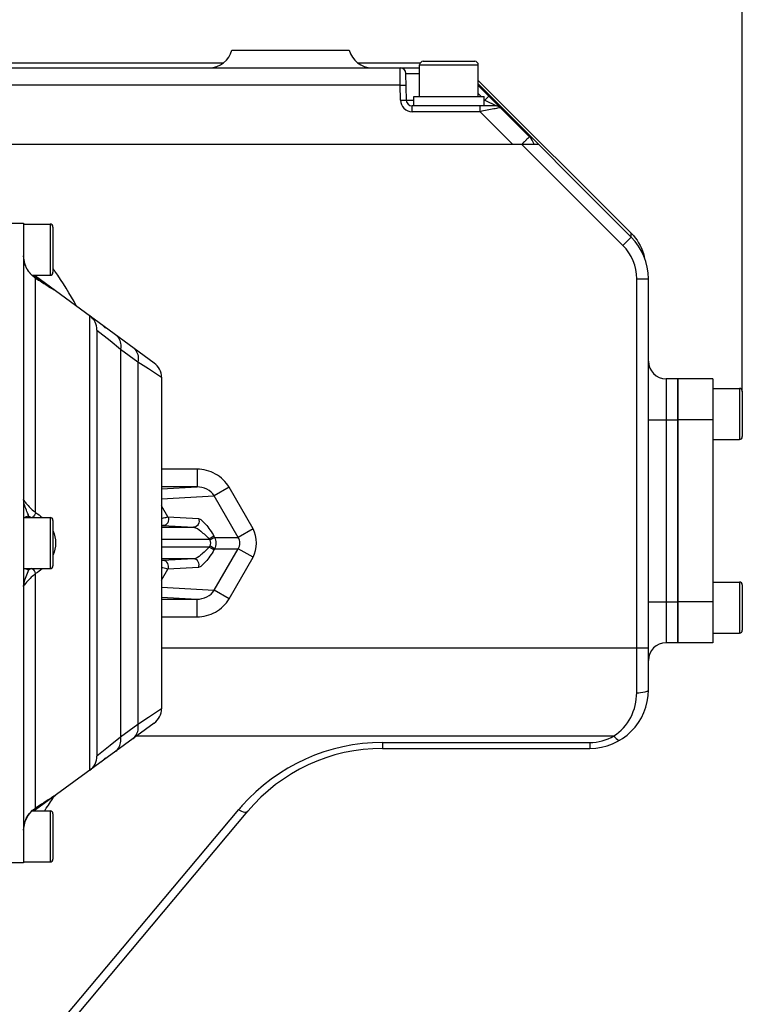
# Model space of a CAD drawing. Header units: millimetres. Extents: x 0 to 8410, y 0 to 5940.
# Tile 51 of 85: x 1946 to 2069, y 4476 to 4643. Entities that reach past the tile are written whole.
import ezdxf

# ---------------------------------------------------------------- set-up
doc = ezdxf.new("R2010")
doc.units = ezdxf.units.MM
doc.header["$LTSCALE"] = 462.55
doc.layers.get('0').update_dxf_attribs({"linetype": 'CONTINUOUS'})
for name, color, linetype in [('204101000013_DXF_DIMENSION', 7, 'CONTINUOUS'), ('304102000036DXF_CONTINUOUS_LINE', 7, 'CONTINUOUS'), ('304102000037DXF_CONTINUOUS_LINE', 7, 'CONTINUOUS'), ('304102000044DXF_CONTINUOUS_LINE', 7, 'CONTINUOUS'), ('304105000142DXF_CONTINUOUS_LINE', 7, 'CONTINUOUS'), ('304105000148DXF_CONTINUOUS_LINE', 7, 'CONTINUOUS'), ('501023000046DXF_CONTINUOUS_LINE', 7, 'CONTINUOUS'), ('501023000062DXF_CONTINUOUS_LINE', 7, 'CONTINUOUS'), ('501023000065DXF_CONTINUOUS_LINE', 7, 'CONTINUOUS'), ('504021000002DXF_CONTINUOUS_LINE', 7, 'CONTINUOUS')]:
    doc.layers.add(name, color=color, linetype=linetype)
doc.styles.get("Standard").update_dxf_attribs({"font": 'txt', "width": 0.7})
doc.dimstyles.new('DIMSTYLE_7', dxfattribs={"dimtxt": 70, "dimasz": 60, "dimexe": 1.5, "dimexo": 0, "dimgap": 1.75, "dimtad": 1, "dimdsep": 46, "dimtxsty": 'Standard', "dimblk": '_FILLED', "dimblk1": '_FILLED', "dimblk2": '_FILLED', "dimcen": 0.09, "dimclrt": 5, "dimazin": 2, "dimtp": 0.01, "dimtm": 0.01, "dimtfac": 1, "dimtofl": 0, "dimtmove": 0, "dimatfit": 3, "dimldrblk": '_FILLED', "dimfxl": 0, "dimtolj": 1, "dimarcsym": 0})

# ---------------------------------------------------------------- blocks, each defined once
blk = doc.blocks.new('_FILLED')
at = {"color": 0, "linetype": 'ByBlock'}
blk.add_solid([(0, 0), (-1, 0.125), (-1, -0.125)], dxfattribs=at)
blk = doc.blocks.new('*D29')
at = {"layer": '204101000013_DXF_DIMENSION', "color": 2, "linetype": 'Continuous'}
for p, q in [((1877.74, 4564.17), (1877.74, 4758.91)), ((2068.74, 4580.03), (2068.74, 4758.91)), ((1877.74, 4743.91), (1973.24, 4743.91)), ((2068.74, 4743.91), (1973.24, 4743.91))]:
    blk.add_line(p, q, dxfattribs=at)
at = {"layer": '204101000013_DXF_DIMENSION', "color": 2, "linetype": 'Continuous', "xscale": 60, "yscale": 60, "zscale": 60, "rotation": 180}
blk.add_blockref('_FILLED', (1877.74, 4743.91), dxfattribs=at)
at = {"layer": '204101000013_DXF_DIMENSION', "color": 2, "linetype": 'Continuous', "xscale": 60, "yscale": 60, "zscale": 60}
blk.add_blockref('_FILLED', (2068.74, 4743.91), dxfattribs=at)

msp = doc.modelspace()

# ---------------------------------------------------------------- linework, layer by layer
at = {"layer": '304102000036DXF_CONTINUOUS_LINE', "color": 7, "linetype": 'Continuous'}
for p, q in [((1981.738, 4638.175), (2001.738, 4638.175)), ((2049.809, 4606.296), (2023.859, 4632.246)), ((1918.923, 4622.175), (2033.93, 4622.175)), ((2052.738, 4529.175), (2052.738, 4599.225)), ((2057.738, 4582.175), (2055.738, 4582.175)), ((2057.738, 4582.175), (2057.738, 4537.175)), ((2057.738, 4537.175), (2055.738, 4537.175)), ((2007.419, 4519.175), (2042.738, 4519.175)), ((1889.756, 4395.621), (1984.438, 4508.458))]:
    msp.add_line(p, q, dxfattribs=at)
at = {"layer": '304102000036DXF_CONTINUOUS_LINE', "color": 9, "linetype": 'Continuous'}
for p, q in [((2048.395, 4604.882), (2031.102, 4622.175)), ((2048.395, 4604.882), (2049.809, 4606.296)), ((2050.738, 4528.665), (2050.738, 4599.225)), ((2050.738, 4599.225), (2052.738, 4599.225)), ((2055.738, 4582.175), (2055.738, 4537.175)), ((2052.738, 4575.175), (2057.738, 4575.175)), ((1975.793, 4566.751), (1969.738, 4566.751)), ((1975.793, 4566.751), (1975.793, 4563.752)), ((1969.738, 4563.398), (1975.793, 4563.752)), ((1975.793, 4563.752), (1969.738, 4563.752)), ((1981.245, 4563.675), (1978.736, 4562.226)), ((1985.336, 4556.589), (1981.245, 4563.675)), ((1969.738, 4561.701), (1978.736, 4562.226)), ((1982.827, 4555.141), (1978.736, 4562.226)), ((1970.822, 4558.627), (1969.738, 4560.505)), ((1970.822, 4558.627), (1976.033, 4558.343)), ((1969.738, 4556.86), (1975.196, 4556.86)), ((1969.985, 4557.144), (1975.196, 4556.86)), ((1985.336, 4556.589), (1982.827, 4555.141)), ((1969.738, 4554.86), (1977.84, 4554.86)), ((1978.677, 4555.343), (1977.84, 4554.86)), ((1977.84, 4554.86), (1977.957, 4554.658)), ((1978.794, 4555.141), (1977.957, 4554.658)), ((1978.677, 4555.343), (1978.794, 4555.141)), ((1978.794, 4555.141), (1982.827, 4555.141)), ((1977.84, 4553.489), (1969.738, 4553.489)), ((1977.957, 4553.692), (1977.84, 4553.489)), ((1978.677, 4553.006), (1977.84, 4553.489)), ((1978.794, 4553.209), (1977.957, 4553.692)), ((1978.794, 4553.209), (1978.677, 4553.006)), ((1978.736, 4546.123), (1982.827, 4553.208)), ((1978.794, 4553.209), (1982.827, 4553.208)), ((1985.336, 4551.76), (1982.827, 4553.209)), ((1975.196, 4551.489), (1969.738, 4551.489)), ((1975.196, 4551.489), (1969.985, 4551.205)), ((1981.245, 4544.674), (1985.336, 4551.76)), ((1969.738, 4547.844), (1970.822, 4549.722)), ((1976.033, 4550.007), (1970.822, 4549.722)), ((1969.738, 4546.648), (1978.736, 4546.123)), ((1981.245, 4544.674), (1978.736, 4546.123)), ((1969.738, 4544.951), (1975.793, 4544.598)), ((1969.738, 4544.598), (1975.793, 4544.598)), ((1975.793, 4541.598), (1975.793, 4544.598)), ((2052.738, 4544.175), (2057.738, 4544.175)), ((1969.738, 4541.598), (1975.793, 4541.598)), ((1969.738, 4536.303), (2052.738, 4536.303)), ((1965.514, 4521.303), (2046.834, 4521.303)), ((2007.419, 4520.175), (2007.419, 4519.175)), ((2007.419, 4520.175), (2042.738, 4520.175)), ((2042.738, 4520.175), (2042.738, 4519.175)), ((1951.34, 4510.857), (1951.42, 4510.982)), ((1894.322, 4403.174), (1982.906, 4508.744))]:
    msp.add_line(p, q, dxfattribs=at)
at = {"layer": '304102000036DXF_CONTINUOUS_LINE', "color": 7, "linetype": 'Continuous'}
for centre, radius, start, end in [((1977.865, 4639.175), 4, 270, 345.52249), ((2005.611, 4639.175), 4, 194.47751, 270), ((2016.788, 4625.175), 10, 45, 45.89233), ((2042.738, 4599.225), 10, 0, 45), ((2055.738, 4585.175), 3, 180, 270), ((2055.738, 4534.175), 3, 90, 180), ((2042.738, 4529.175), 10, 270, 360), ((2007.419, 4489.175), 30, 90.0002, 140.00012)]:
    msp.add_arc(centre, radius, start, end, dxfattribs=at)
at = {"layer": '304102000036DXF_CONTINUOUS_LINE', "color": 9, "linetype": 'Continuous'}
for centre, radius, start, end in [((2042.738, 4599.225), 8, 0, 45), ((1896.288, 4562.1), 67.323, 34.81178, 35.2877), ((1896.085, 4561.962), 67.569, 28.83512, 34.80977), ((2007.419, 4488.175), 32, 90.00001, 138.541), ((1877.74, 4558.173), 87.498, 326.65449, 327.26368), ((1877.738, 4558.174), 87.499, 325.79079, 326.65447), ((2007.42, 4488.174), 32.001, 138.54067, 139.99964), ((1877.736, 4558.176), 87.502, 325.42758, 325.79079)]:
    msp.add_arc(centre, radius, start, end, dxfattribs=at)
for points, knots in [([(1981.245, 4563.675), (1980.706, 4564.61), (1979.072, 4566.202), (1976.873, 4566.751), (1975.793, 4566.751)], [0, 0, 0, 0, 0.499684, 1, 1, 1, 1]), ([(1969.74, 4558.372), (1969.862, 4558.402), (1970.222, 4558.488), (1970.582, 4558.577), (1970.822, 4558.627)], [0, 0, 0, 0, 0.3386252, 1, 1, 1, 1]), ([(1970.822, 4558.627), (1970.974, 4558.335), (1970.981, 4557.556), (1970.304, 4557.146), (1969.985, 4557.144)], [0, 0, 0, 0, 0.5084397, 1, 1, 1, 1]), ([(1976.033, 4558.343), (1976.185, 4558.05), (1976.192, 4557.271), (1975.515, 4556.862), (1975.196, 4556.86)], [0, 0, 0, 0, 0.5084395, 1, 1, 1, 1]), ([(1976.033, 4558.343), (1976.23, 4558.332), (1976.679, 4557.996), (1977.601, 4557.049), (1978.258, 4556.067), (1978.677, 4555.343)], [0, 0, 0, 0, 0.1462458, 0.3814527, 1, 1, 1, 1]), ([(1969.738, 4557.151), (1969.788, 4557.15), (1969.87, 4557.149), (1969.952, 4557.146), (1969.985, 4557.144)], [0, 0, 0, 0, 0.5992992, 1, 1, 1, 1]), ([(1975.196, 4556.86), (1975.66, 4556.843), (1976.615, 4556.071), (1977.414, 4555.352), (1977.84, 4554.86)], [0, 0, 0, 0, 0.4163954, 1, 1, 1, 1]), ([(1977.84, 4553.489), (1977.414, 4552.997), (1976.615, 4552.278), (1975.66, 4551.506), (1975.196, 4551.489)], [0, 0, 0, 0, 0.5836868, 1, 1, 1, 1]), ([(1978.677, 4553.006), (1978.258, 4552.281), (1977.601, 4551.3), (1976.679, 4550.353), (1976.23, 4550.017), (1976.033, 4550.007)], [0, 0, 0, 0, 0.6187979, 0.85385, 1, 1, 1, 1]), ([(1969.985, 4551.205), (1969.952, 4551.203), (1969.87, 4551.2), (1969.788, 4551.199), (1969.739, 4551.198)], [0, 0, 0, 0, 0.4008607, 1, 1, 1, 1]), ([(1970.822, 4549.722), (1970.974, 4550.014), (1970.981, 4550.793), (1970.304, 4551.203), (1969.985, 4551.205)], [0, 0, 0, 0, 0.5084396, 1, 1, 1, 1]), ([(1976.033, 4550.007), (1976.185, 4550.299), (1976.192, 4551.078), (1975.515, 4551.488), (1975.196, 4551.489)], [0, 0, 0, 0, 0.5084397, 1, 1, 1, 1]), ([(1970.822, 4549.722), (1970.768, 4549.733), (1970.406, 4549.815), (1970.045, 4549.903), (1969.738, 4549.977)], [0, 0, 0, 0, 0.1480849, 1, 1, 1, 1]), ([(1975.793, 4541.598), (1976.873, 4541.598), (1979.072, 4542.147), (1980.706, 4543.739), (1981.245, 4544.674)], [0, 0, 0, 0, 0.5003146, 1, 1, 1, 1]), ([(2046.834, 4521.303), (2048.035, 4522.069), (2050.051, 4524.312), (2050.738, 4527.224), (2050.738, 4528.665)], [0, 0, 0, 0, 0.4969873, 1, 1, 1, 1]), ([(2050.738, 4528.665), (2051.212, 4528.665), (2051.774, 4528.715), (2052.738, 4528.945), (2052.738, 4529.175)], [0, 0, 0, 0, 0.6740769, 1, 1, 1, 1]), ([(2046.834, 4521.303), (2047.012, 4521.079), (2047.255, 4520.781), (2047.734, 4520.511), (2047.858, 4520.585)], [0, 0, 0, 0, 0.6647211, 1, 1, 1, 1]), ([(1982.906, 4508.744), (1983.064, 4508.644), (1983.492, 4508.406), (1984.215, 4508.193), (1984.438, 4508.458)], [0, 0, 0, 0, 0.3505893, 1, 1, 1, 1])]:
    msp.add_open_spline(points, degree=3, knots=knots, dxfattribs=at)
for points in [[(1978.736, 4562.226), (1978.153, 4563.164), (1976.898, 4563.756), (1975.793, 4563.752)], [(1985.336, 4551.76), (1986.141, 4553.154), (1986.141, 4555.195), (1985.336, 4556.589)], [(1977.957, 4554.658), (1978.118, 4554.379), (1978.118, 4553.97), (1977.957, 4553.692)], [(1978.794, 4555.141), (1979.105, 4554.577), (1979.105, 4553.772), (1978.794, 4553.209)], [(1982.827, 4553.208), (1983.179, 4553.748), (1983.179, 4554.601), (1982.827, 4555.141)], [(1975.793, 4544.598), (1976.898, 4544.593), (1978.153, 4545.184), (1978.736, 4546.123)], [(2042.738, 4520.175), (2044.154, 4520.175), (2045.617, 4520.577), (2046.834, 4521.303)]]:
    msp.add_open_spline(points, degree=3, dxfattribs=at)
at = {"layer": '304102000037DXF_CONTINUOUS_LINE', "color": 7, "linetype": 'Continuous'}
for p, q in [((1921.738, 4635.175), (2013.738, 4635.175)), ((2011.471, 4629.657), (2011.391, 4634.192)), ((2032.489, 4623.424), (2023.738, 4632.175)), ((2026.824, 4628.675), (2012.471, 4628.675)), ((1926.47, 4622.175), (2030.672, 4622.175))]:
    msp.add_line(p, q, dxfattribs=at)
at = {"layer": '304102000037DXF_CONTINUOUS_LINE', "color": 9, "linetype": 'Continuous'}
for p, q in [((2010.426, 4632.227), (2010.392, 4635.175)), ((2011.391, 4634.192), (2013.738, 4634.192)), ((2010.426, 4632.227), (1931.43, 4632.227)), ((2010.471, 4629.657), (2010.426, 4632.227)), ((2023.738, 4630.778), (2024.241, 4630.275)), ((2011.471, 4629.657), (2012.738, 4629.657)), ((2012.47, 4627.692), (2012.47, 4628.675)), ((2024.03, 4627.692), (2024.03, 4628.675)), ((2024.738, 4629.778), (2024.858, 4629.657)), ((2024.738, 4629.657), (2024.858, 4629.657)), ((2024.858, 4629.657), (2026.824, 4628.675)), ((2024.03, 4627.692), (2012.47, 4627.692)), ((2029.548, 4622.175), (2024.03, 4627.692))]:
    msp.add_line(p, q, dxfattribs=at)
at = {"layer": '304102000037DXF_CONTINUOUS_LINE', "color": 7, "linetype": 'Continuous'}
for centre, radius, start, end in [((2010.392, 4634.175), 1, 1, 90), ((2012.47, 4629.675), 1, 181, 270.00366), ((2026.824, 4627.675), 1, 45, 90), ((2030.367, 4621.302), 3, 16.90268, 45)]:
    msp.add_arc(centre, radius, start, end, dxfattribs=at)
at = {"layer": '304102000037DXF_CONTINUOUS_LINE', "color": 9, "linetype": 'Continuous'}
for centre, radius, start, end in [((2012.471, 4629.692), 2, 181.00763, 269.99237), ((2134.024, 4518.276), 146.183, 134.41609, 134.70453)]:
    msp.add_arc(centre, radius, start, end, dxfattribs=at)
for points, knots in [([(2010.426, 4632.227), (2010.553, 4632.229), (2010.781, 4632.226), (2011.116, 4632.251), (2011.269, 4632.205), (2011.425, 4632.252), (2011.426, 4632.227)], [0, 0, 0, 0, 0.3825595, 0.7068737, 0.923623, 1, 1, 1, 1]), ([(2025.566, 4630.347), (2025.548, 4630.364), (2025.473, 4630.221), (2025.331, 4630.15), (2025.112, 4629.901), (2024.948, 4629.746), (2024.858, 4629.657)], [0, 0, 0, 0, 0.0760138, 0.2922767, 0.6164634, 1, 1, 1, 1]), ([(2010.471, 4629.657), (2010.598, 4629.659), (2010.826, 4629.656), (2011.161, 4629.681), (2011.314, 4629.635), (2011.47, 4629.683), (2011.471, 4629.657)], [0, 0, 0, 0, 0.3825593, 0.7068734, 0.9236229, 1, 1, 1, 1]), ([(2027.531, 4628.382), (2027.51, 4628.401), (2027.388, 4628.327), (2027.177, 4628.333), (2026.816, 4628.238), (2026.173, 4628.124), (2025.23, 4627.929), (2024.444, 4627.775), (2024.03, 4627.692)], [0, 0, 0, 0, 0.023475, 0.090334, 0.1938906, 0.3258586, 0.6450497, 1, 1, 1, 1]), ([(2032.489, 4623.424), (2032.472, 4623.44), (2032.394, 4623.308), (2032.252, 4623.234), (2032.009, 4622.967), (2031.823, 4622.796), (2031.716, 4622.691)], [0, 0, 0, 0, 0.0667318, 0.2626549, 0.578584, 1, 1, 1, 1])]:
    msp.add_open_spline(points, degree=3, knots=knots, dxfattribs=at)
at = {"layer": '304102000044DXF_CONTINUOUS_LINE', "color": 7, "linetype": 'Continuous'}
for p, q in [((1939.238, 4608.675), (1946.238, 4608.675)), ((1946.238, 4608.675), (1946.238, 4499.675)), ((1947.826, 4599.681), (1947.036, 4600.533)), ((1948.242, 4599.371), (1947.826, 4599.681)), ((1949.004, 4598.869), (1948.242, 4599.371)), ((1968.508, 4584.858), (1948.288, 4599.635)), ((1950.076, 4598.173), (1949.004, 4598.869)), ((1950.922, 4597.633), (1950.076, 4598.173)), ((1951.467, 4597.289), (1950.922, 4597.633)), ((1958.738, 4590.475), (1958.738, 4517.874)), ((1969.738, 4582.436), (1969.738, 4525.913)), ((1968.508, 4523.491), (1948.288, 4508.714)), ((1950.934, 4510.724), (1951.649, 4511.174)), ((1948.242, 4508.978), (1948.932, 4509.433)), ((1948.932, 4509.433), (1950.065, 4510.169)), ((1950.065, 4510.169), (1950.934, 4510.724)), ((1947.778, 4508.628), (1948.242, 4508.978)), ((1946.238, 4499.675), (1939.238, 4499.675))]:
    msp.add_line(p, q, dxfattribs=at)
at = {"layer": '304102000044DXF_CONTINUOUS_LINE', "color": 9, "linetype": 'Continuous'}
for p, q in [((1948.287, 4599.333), (1948.242, 4599.371)), ((1948.286, 4598.762), (1948.287, 4599.333)), ((1948.288, 4559.37), (1948.286, 4598.762)), ((1957.508, 4515.452), (1957.508, 4592.897)), ((1958.738, 4590.475), (1960.972, 4588.679)), ((1960.972, 4588.679), (1962.757, 4587.244)), ((1962.757, 4587.244), (1962.757, 4521.106)), ((1962.757, 4587.244), (1965.719, 4585.08)), ((1965.719, 4585.08), (1965.719, 4523.269)), ((1965.719, 4585.08), (1967.499, 4583.909)), ((1967.499, 4583.909), (1969.738, 4582.436)), ((1947.151, 4558.535), (1947.151, 4558.766)), ((1947.151, 4549.583), (1947.151, 4549.815)), ((1948.286, 4509.588), (1948.288, 4548.979)), ((1969.738, 4525.913), (1967.499, 4524.44)), ((1967.499, 4524.44), (1965.719, 4523.269)), ((1965.719, 4523.269), (1962.757, 4521.106)), ((1962.757, 4521.106), (1960.972, 4519.67)), ((1960.972, 4519.67), (1958.738, 4517.874)), ((1951.604, 4511.15), (1951.621, 4511.161)), ((1951.621, 4511.161), (1951.718, 4511.222)), ((1948.287, 4509.016), (1948.286, 4509.588)), ((1948.287, 4509.016), (1948.242, 4508.978))]:
    msp.add_line(p, q, dxfattribs=at)
at = {"layer": '304102000044DXF_CONTINUOUS_LINE', "color": 7, "linetype": 'Continuous'}
for points in [[(1947.036, 4600.533), (1946.503, 4601.557), (1946.254, 4602.711), (1946.238, 4603.107)], [(1946.48, 4506.726), (1946.999, 4507.763), (1947.778, 4508.628)], [(1946.238, 4505.242), (1946.249, 4505.565), (1946.48, 4506.726)]]:
    msp.add_lwpolyline(points, dxfattribs=at)
at = {"layer": '304102000044DXF_CONTINUOUS_LINE', "color": 9, "linetype": 'Continuous'}
for centre, radius, start, end in [((1950.78, 4603.075), 4.54, 186.54171, 197.81514), ((1950.63, 4603.032), 4.385, 197.88096, 200.26104), ((1950.587, 4603.017), 4.338, 200.26321, 201.32511), ((1950.568, 4603.011), 4.319, 201.34602, 214.50269), ((1950.559, 4603.007), 4.309, 214.52645, 217.00066), ((1950.631, 4603.065), 4.402, 217.03657, 225.24172), ((1950.728, 4603.159), 4.537, 225.21834, 228.64161), ((1950.844, 4603.297), 4.717, 228.69009, 236.46802), ((1950.969, 4603.479), 4.938, 236.42555, 237.11107), ((2033.527, 4728.099), 154.424, 236.49646, 236.94093), ((2030.891, 4724.047), 149.59, 236.94049, 237.63878), ((1953.017, 4568.724), 11.558, 239.49756, 241.84819), ((1953.015, 4539.628), 11.554, 118.15144, 120.50285), ((2023.918, 4395.316), 136.553, 121.97652, 122.36503), ((2033.531, 4380.244), 154.43, 123.0599, 123.50354), ((2030.903, 4384.284), 149.611, 122.36256, 123.06022), ((1950.969, 4504.87), 4.938, 122.88897, 123.57445)]:
    msp.add_arc(centre, radius, start, end, dxfattribs=at)
at = {"layer": '304102000044DXF_CONTINUOUS_LINE', "color": 7, "linetype": 'Continuous'}
for centre, radius, start, end in [((1951.238, 4603.672), 5, 230.71654, 233.83949), ((1955.738, 4590.475), 3, 0.00113, 53.84374), ((1957.738, 4589.013), 3, 35.89503, 53.84218), ((1966.738, 4582.436), 3, 359.99912, 53.84033), ((1966.738, 4525.913), 3, 306.15819, 360), ((1955.738, 4517.874), 3, 306.15783, 359.99939), ((1957.738, 4519.336), 3, 306.15819, 324.10555), ((1951.238, 4504.678), 5, 126.16098, 129.28346)]:
    msp.add_arc(centre, radius, start, end, dxfattribs=at)
at = {"layer": '304102000044DXF_CONTINUOUS_LINE', "color": 9, "linetype": 'Continuous'}
for points, knots in [([(1948.288, 4599.635), (1948.242, 4599.668), (1948.121, 4599.735), (1947.982, 4599.686), (1947.922, 4599.645)], [0, 0, 0, 0, 0.4352761, 1, 1, 1, 1]), ([(1951.718, 4597.128), (1951.74, 4597.115), (1951.117, 4597.496), (1951.099, 4597.515), (1950.823, 4597.69)], [0, 0, 0, 0, 0.0713424, 1, 1, 1, 1]), ([(1961.929, 4589.666), (1962.444, 4589.29), (1962.872, 4588.355), (1962.8, 4587.481), (1962.757, 4587.244)], [0, 0, 0, 0, 0.726066, 1, 1, 1, 1]), ([(1964.891, 4587.502), (1965.405, 4587.126), (1965.834, 4586.191), (1965.762, 4585.316), (1965.719, 4585.08)], [0, 0, 0, 0, 0.7260662, 1, 1, 1, 1]), ([(1947.151, 4558.766), (1947.031, 4559.023), (1946.642, 4559.927), (1946.238, 4560.883), (1946.238, 4561.591)], [0, 0, 0, 0, 0.2856371, 1, 1, 1, 1]), ([(1946.238, 4561.591), (1946.238, 4561.473), (1946.476, 4561.173), (1947.078, 4560.399), (1947.76, 4559.775), (1948.288, 4559.37)], [0, 0, 0, 0, 0.1160363, 0.34397, 1, 1, 1, 1]), ([(1946.238, 4546.758), (1946.238, 4546.953), (1946.391, 4547.943), (1946.813, 4548.858), (1947.151, 4549.583)], [0, 0, 0, 0, 0.1961534, 1, 1, 1, 1]), ([(1948.288, 4548.979), (1947.76, 4548.574), (1947.078, 4547.95), (1946.476, 4547.176), (1946.238, 4546.876), (1946.238, 4546.758)], [0, 0, 0, 0, 0.656028, 0.8839622, 1, 1, 1, 1]), ([(1964.891, 4520.847), (1965.405, 4521.224), (1965.834, 4522.158), (1965.762, 4523.033), (1965.719, 4523.269)], [0, 0, 0, 0, 0.726066, 1, 1, 1, 1]), ([(1961.929, 4518.683), (1962.444, 4519.059), (1962.872, 4519.994), (1962.8, 4520.869), (1962.757, 4521.105)], [0, 0, 0, 0, 0.726066, 1, 1, 1, 1]), ([(1948.288, 4508.715), (1948.242, 4508.681), (1948.121, 4508.614), (1947.982, 4508.662), (1947.922, 4508.703)], [0, 0, 0, 0, 0.435414, 1, 1, 1, 1])]:
    msp.add_open_spline(points, degree=3, knots=knots, dxfattribs=at)
for points in [[(1947.151, 4558.766), (1946.927, 4558.752), (1946.694, 4558.683), (1946.514, 4558.549)], [(1948.288, 4559.37), (1948.185, 4559.091), (1948.06, 4558.727), (1947.776, 4558.64)], [(1948.288, 4559.37), (1948.677, 4559.123), (1949.051, 4558.85), (1949.402, 4558.551)], [(1951.255, 4556.205), (1951.825, 4554.976), (1951.824, 4553.37), (1951.254, 4552.141)], [(1947.151, 4549.583), (1946.927, 4549.597), (1946.694, 4549.666), (1946.514, 4549.8)], [(1948.288, 4548.979), (1948.185, 4549.258), (1948.06, 4549.622), (1947.776, 4549.709)], [(1949.402, 4549.798), (1949.051, 4549.499), (1948.677, 4549.227), (1948.288, 4548.979)], [(1946.545, 4506.91), (1946.87, 4507.741), (1947.495, 4508.49), (1948.238, 4508.984)], [(1946.238, 4505.244), (1946.238, 4505.809), (1946.34, 4506.384), (1946.545, 4506.91)]]:
    msp.add_open_spline(points, degree=3, dxfattribs=at)
at = {"layer": '304105000142DXF_CONTINUOUS_LINE', "color": 7, "linetype": 'Continuous'}
for p, q in [((1921.636, 4636.002), (1980.295, 4636.002)), ((2003.181, 4636.002), (2013.839, 4636.002)), ((2023.723, 4633.023), (2049.727, 4607.071))]:
    msp.add_line(p, q, dxfattribs=at)
at = {"layer": '304105000142DXF_CONTINUOUS_LINE', "color": 9, "linetype": 'Continuous'}
msp.add_line((2049.727, 4607.071), (2049.727, 4606.377), dxfattribs=at)
at = {"layer": '304105000142DXF_CONTINUOUS_LINE', "color": 7, "linetype": 'Continuous'}
for centre, radius, start, end in [((2043.273, 4600.602), 9.138, 40.87685, 45.06189), ((2044.306, 4601.201), 7.933, 10.82741, 13.24316)]:
    msp.add_arc(centre, radius, start, end, dxfattribs=at)
msp.add_open_spline([(2050.182, 4606.582), (2051.058, 4605.571), (2051.722, 4604.321), (2052.028, 4603.019)], degree=3, dxfattribs=at)
at = {"layer": '304105000148DXF_CONTINUOUS_LINE', "color": 7, "linetype": 'Continuous'}
for p, q in [((2057.738, 4537.175), (2057.738, 4582.175)), ((2063.738, 4582.175), (2057.738, 4582.175)), ((2063.738, 4582.175), (2063.738, 4537.175)), ((2063.738, 4537.175), (2057.738, 4537.175))]:
    msp.add_line(p, q, dxfattribs=at)
at = {"layer": '304105000148DXF_CONTINUOUS_LINE', "color": 9, "linetype": 'Continuous'}
for p, q in [((2063.738, 4575.175), (2057.738, 4575.175)), ((2063.738, 4544.175), (2057.738, 4544.175))]:
    msp.add_line(p, q, dxfattribs=at)
at = {"layer": '501023000046DXF_CONTINUOUS_LINE', "color": 7, "linetype": 'Continuous'}
for p, q in [((2013.738, 4630.275), (2013.738, 4635.675)), ((2014.338, 4636.275), (2023.138, 4636.275)), ((2023.738, 4630.275), (2023.738, 4635.675))]:
    msp.add_line(p, q, dxfattribs=at)
at = {"layer": '501023000046DXF_CONTINUOUS_LINE', "color": 9, "linetype": 'Continuous'}
msp.add_line((2013.738, 4635.675), (2023.738, 4635.675), dxfattribs=at)
at = {"layer": '501023000046DXF_CONTINUOUS_LINE', "color": 7, "linetype": 'Continuous'}
for centre, start, end in [((2014.338, 4635.675), 90, 180), ((2023.138, 4635.675), 0, 90)]:
    msp.add_arc(centre, 0.6, start, end, dxfattribs=at)
at = {"layer": '501023000062DXF_CONTINUOUS_LINE', "color": 7, "linetype": 'Continuous'}
for p, q in [((2063.738, 4580.535), (2068.238, 4580.535)), ((2068.738, 4580.035), (2068.738, 4572.315)), ((2063.738, 4571.815), (2068.238, 4571.815)), ((2063.738, 4547.535), (2068.238, 4547.535)), ((2068.738, 4547.035), (2068.738, 4539.315)), ((2063.738, 4538.815), (2068.238, 4538.815))]:
    msp.add_line(p, q, dxfattribs=at)
at = {"layer": '501023000062DXF_CONTINUOUS_LINE', "color": 9, "linetype": 'Continuous'}
for p, q in [((2068.238, 4580.535), (2068.238, 4571.815)), ((2068.238, 4547.535), (2068.238, 4538.815))]:
    msp.add_line(p, q, dxfattribs=at)
at = {"layer": '501023000062DXF_CONTINUOUS_LINE', "color": 7, "linetype": 'Continuous'}
for centre, start, end in [((2068.238, 4580.035), 0, 90), ((2068.238, 4572.315), 270, 360), ((2068.238, 4547.035), 0, 90), ((2068.238, 4539.315), 270, 360)]:
    msp.add_arc(centre, 0.5, start, end, dxfattribs=at)
at = {"layer": '501023000065DXF_CONTINUOUS_LINE', "color": 7, "linetype": 'Continuous'}
for p, q in [((1946.238, 4608.535), (1950.738, 4608.535)), ((1951.238, 4608.035), (1951.238, 4600.315)), ((1947.702, 4599.815), (1950.738, 4599.815)), ((1946.238, 4558.535), (1950.738, 4558.535)), ((1951.238, 4558.035), (1951.238, 4550.315)), ((1946.238, 4549.815), (1950.738, 4549.815)), ((1947.694, 4508.535), (1950.738, 4508.535)), ((1951.238, 4508.035), (1951.238, 4500.315)), ((1946.238, 4499.815), (1950.738, 4499.815))]:
    msp.add_line(p, q, dxfattribs=at)
at = {"layer": '501023000065DXF_CONTINUOUS_LINE', "color": 9, "linetype": 'Continuous'}
for p, q in [((1950.738, 4608.535), (1950.738, 4599.815)), ((1950.738, 4558.535), (1950.738, 4549.815)), ((1950.738, 4508.535), (1950.738, 4499.815))]:
    msp.add_line(p, q, dxfattribs=at)
at = {"layer": '501023000065DXF_CONTINUOUS_LINE', "color": 7, "linetype": 'Continuous'}
for centre, start, end in [((1950.738, 4608.035), 0, 90), ((1950.738, 4600.315), 270, 360), ((1950.738, 4558.035), 0, 90), ((1950.738, 4550.315), 270, 360), ((1950.738, 4508.035), 0, 90), ((1950.738, 4500.315), 270, 360)]:
    msp.add_arc(centre, 0.5, start, end, dxfattribs=at)
at = {"layer": '504021000002DXF_CONTINUOUS_LINE', "color": 7, "linetype": 'Continuous'}
for p, q in [((2012.738, 4628.675), (2012.738, 4630.275)), ((2012.738, 4630.275), (2024.738, 4630.275)), ((2024.738, 4628.675), (2024.738, 4630.275))]:
    msp.add_line(p, q, dxfattribs=at)

# ---------------------------------------------------------------- dimensions: what is measured, and where the dimension line sits
at = {"layer": '204101000013_DXF_DIMENSION', "color": 2, "linetype": 'Continuous'}
dim = msp.add_linear_dim(base=(2068.738, 4743.911), p1=(1877.738, 4564.175), p2=(2068.738, 4580.035), dimstyle='DIMSTYLE_7', dxfattribs=at)
dim.commit()
dim.dimension.update_dxf_attribs({"geometry": '*D29', "text_midpoint": (1899.738, 4743.911), "dimtype": 160})

doc.saveas('drawing.dxf')
